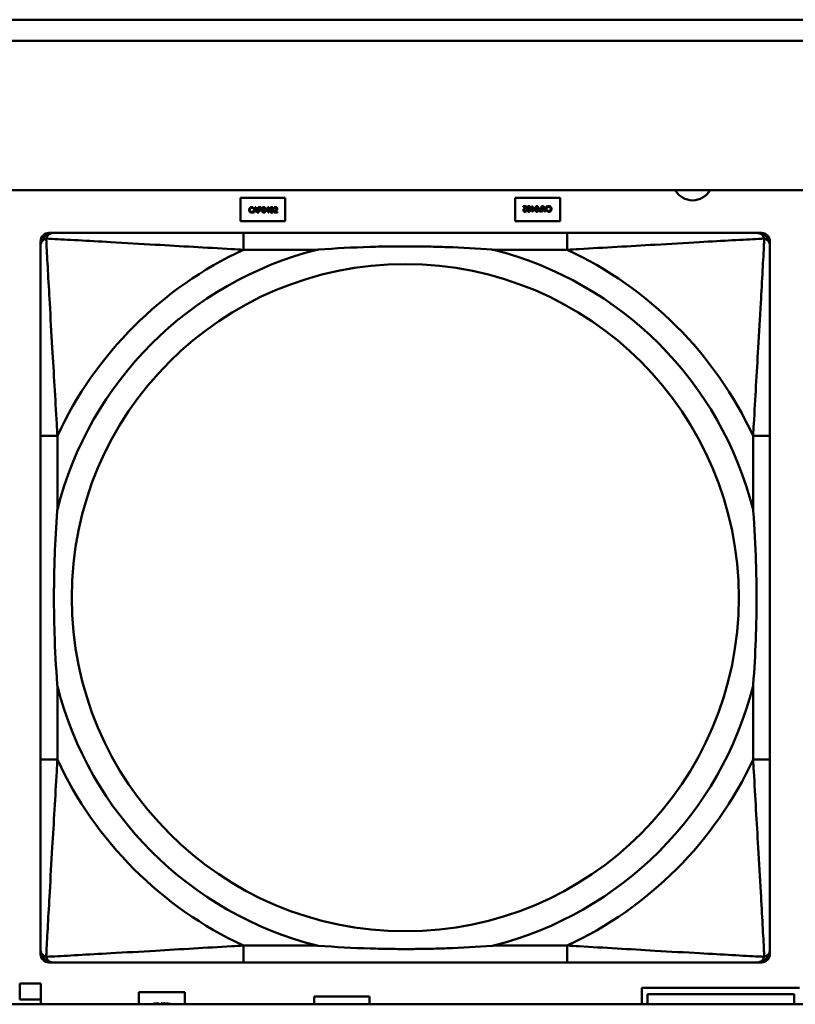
# Model space of a CAD drawing. Header units: inches. Extents: x 7.4 to 53, y 27.5 to 52.4.
# Tile 13 of 128: x 27.2 to 27.9, y 30.2 to 31.1. Entities that reach past the tile are written whole.
import ezdxf

# ---------------------------------------------------------------- set-up
doc = ezdxf.new("R2010")
doc.units = ezdxf.units.IN
doc.header["$MEASUREMENT"] = 0
doc.layers.add('Visible Edges(ANSI)', color=7, linetype='Continuous', lineweight=50)
doc.layers.add('Visible Tangent Edges(ANSI)', color=7, linetype='Continuous', lineweight=50)

msp = doc.modelspace()

# ---------------------------------------------------------------- linework, layer by layer
at = {"layer": 'Visible Edges(ANSI)'}
for p, q in [((25.05481, 31.09622), (33.20182, 31.09622)), ((33.20182, 31.07622), (25.05481, 31.07622)), ((25.05481, 30.93622), (42.14884, 30.93622)), ((27.4128, 30.92905), (27.4548, 30.92905)), ((27.4128, 30.90705), (27.4128, 30.92905)), ((27.42473, 30.91511), (27.42642, 30.92011)), ((27.42642, 30.92011), (27.42723, 30.92011)), ((27.42723, 30.92011), (27.42892, 30.91511)), ((27.42939, 30.91511), (27.42939, 30.92011)), ((27.42939, 30.92011), (27.43065, 30.92011)), ((27.43657, 30.91753), (27.4388, 30.92011)), ((27.4388, 30.92011), (27.43942, 30.92011)), ((27.43942, 30.92011), (27.43942, 30.91736)), ((27.4548, 30.92905), (27.4548, 30.90705)), ((27.6708, 30.90705), (27.6708, 30.92905)), ((27.6708, 30.92905), (27.7128, 30.92905)), ((27.67821, 30.921), (27.6813, 30.921)), ((27.67821, 30.92042), (27.67821, 30.921)), ((27.68067, 30.92042), (27.67821, 30.92042)), ((27.6813, 30.921), (27.6813, 30.92029)), ((27.68618, 30.921), (27.68682, 30.921)), ((27.68618, 30.91928), (27.68618, 30.921)), ((27.68682, 30.921), (27.68682, 30.91928)), ((27.69554, 30.921), (27.6962, 30.921)), ((27.69554, 30.91914), (27.69554, 30.921)), ((27.6962, 30.921), (27.6962, 30.916)), ((27.69836, 30.916), (27.69668, 30.921)), ((27.69668, 30.921), (27.69738, 30.921)), ((27.69738, 30.921), (27.69783, 30.9196)), ((27.70087, 30.921), (27.69918, 30.916)), ((27.69974, 30.9196), (27.7002, 30.921)), ((27.7002, 30.921), (27.70087, 30.921)), ((27.70095, 30.91986), (27.70095, 30.92066)), ((27.7128, 30.92905), (27.7128, 30.90705)), ((27.42465, 30.91897), (27.4246, 30.91897)), ((27.4246, 30.91624), (27.42465, 30.91624)), ((27.42465, 30.91977), (27.42465, 30.91897)), ((27.42465, 30.91624), (27.42465, 30.91545)), ((27.4254, 30.91511), (27.42473, 30.91511)), ((27.42586, 30.9165), (27.4254, 30.91511)), ((27.42777, 30.9165), (27.42586, 30.9165)), ((27.42681, 30.91943), (27.42604, 30.91707)), ((27.42604, 30.91707), (27.42758, 30.91707)), ((27.42758, 30.91707), (27.42681, 30.91943)), ((27.42822, 30.91511), (27.42777, 30.9165)), ((27.42892, 30.91511), (27.42822, 30.91511)), ((27.43006, 30.91511), (27.42939, 30.91511)), ((27.43061, 30.91953), (27.43006, 30.91953)), ((27.43006, 30.91953), (27.43006, 30.91754)), ((27.43006, 30.91754), (27.43051, 30.91754)), ((27.43006, 30.91697), (27.43006, 30.91511)), ((27.43062, 30.91697), (27.43006, 30.91697)), ((27.43657, 30.91682), (27.43657, 30.91753)), ((27.43877, 30.91682), (27.43657, 30.91682)), ((27.43877, 30.91932), (27.43709, 30.91736)), ((27.43709, 30.91736), (27.43877, 30.91736)), ((27.43877, 30.91736), (27.43877, 30.91932)), ((27.43877, 30.91511), (27.43877, 30.91682)), ((27.43942, 30.91511), (27.43877, 30.91511)), ((27.43942, 30.91736), (27.44001, 30.91736)), ((27.43942, 30.91682), (27.43942, 30.91511)), ((27.44001, 30.91682), (27.43942, 30.91682)), ((27.44001, 30.91736), (27.44001, 30.91682)), ((27.4443, 30.91511), (27.4443, 30.91582)), ((27.44738, 30.91511), (27.4443, 30.91511)), ((27.44441, 30.9192), (27.44441, 30.91991)), ((27.44444, 30.9192), (27.44441, 30.9192)), ((27.44493, 30.91569), (27.44738, 30.91569)), ((27.44738, 30.91569), (27.44738, 30.91511)), ((27.68116, 30.91691), (27.68119, 30.91691)), ((27.68119, 30.91691), (27.68119, 30.91619)), ((27.68558, 30.91928), (27.68618, 30.91928)), ((27.68558, 30.91874), (27.68558, 30.91928)), ((27.68618, 30.91874), (27.68558, 30.91874)), ((27.68618, 30.916), (27.68618, 30.91874)), ((27.6868, 30.916), (27.68618, 30.916)), ((27.68903, 30.91858), (27.6868, 30.916)), ((27.68682, 30.91928), (27.68903, 30.91928)), ((27.68682, 30.91874), (27.68682, 30.91679)), ((27.68851, 30.91874), (27.68682, 30.91874)), ((27.68682, 30.91679), (27.68851, 30.91874)), ((27.68903, 30.91928), (27.68903, 30.91858)), ((27.6962, 30.916), (27.69495, 30.916)), ((27.69498, 30.91914), (27.69554, 30.91914)), ((27.69499, 30.91657), (27.69554, 30.91657)), ((27.69554, 30.91857), (27.69509, 30.91857)), ((27.69554, 30.91657), (27.69554, 30.91857)), ((27.69783, 30.9196), (27.69974, 30.9196)), ((27.69956, 30.91903), (27.69802, 30.91903)), ((27.69802, 30.91903), (27.69879, 30.91668)), ((27.69918, 30.916), (27.69836, 30.916)), ((27.69879, 30.91668), (27.69956, 30.91903)), ((27.701, 30.91986), (27.70095, 30.91986)), ((27.70095, 30.91633), (27.70095, 30.91713)), ((27.70095, 30.91713), (27.701, 30.91713)), ((27.4548, 30.90705), (27.4128, 30.90705)), ((27.7128, 30.90705), (27.6708, 30.90705)), ((27.23278, 30.89595), (27.23673, 30.89595)), ((27.71939, 30.89595), (27.41547, 30.89595)), ((27.89813, 30.89595), (27.90207, 30.89595)), ((27.22491, 30.21878), (27.22491, 30.88807)), ((27.90994, 30.88807), (27.90994, 30.88414)), ((27.22491, 30.70539), (27.22491, 30.40147)), ((27.90994, 30.40147), (27.90994, 30.70539)), ((27.90994, 30.22273), (27.90994, 30.21878)), ((27.90207, 30.21091), (27.23278, 30.21091)), ((27.41547, 30.21092), (27.71939, 30.21092)), ((27.2053, 30.17595), (27.2053, 30.19105)), ((27.2053, 30.19105), (27.2253, 30.19105)), ((27.2253, 30.19105), (27.2253, 30.17595)), ((27.3173, 30.17158), (27.3173, 30.18305)), ((27.3173, 30.18305), (27.3603, 30.18305)), ((27.3603, 30.18305), (27.3603, 30.17158)), ((27.7898, 30.18705), (27.9378, 30.18705)), ((27.7898, 30.17158), (27.7898, 30.18705)), ((27.9327, 30.1812), (27.7949, 30.1812)), ((27.7949, 30.1812), (27.7949, 30.17158)), ((27.9327, 30.17158), (27.9327, 30.1812)), ((42.14884, 30.17158), (25.05481, 30.17158)), ((27.2053, 30.17595), (27.2253, 30.17595)), ((27.2253, 30.17595), (27.2253, 30.17158)), ((27.33104, 30.17248), (27.33289, 30.17248)), ((27.33104, 30.17213), (27.33104, 30.17248)), ((27.33251, 30.17213), (27.33104, 30.17213)), ((27.33289, 30.17248), (27.33289, 30.17205)), ((27.33582, 30.17248), (27.33621, 30.17248)), ((27.33582, 30.17158), (27.33582, 30.17248)), ((27.33621, 30.17248), (27.33621, 30.17158)), ((27.34201, 30.1718), (27.34198, 30.1718)), ((27.34201, 30.1723), (27.34201, 30.1718)), ((27.3423, 30.17212), (27.3423, 30.17248)), ((27.3423, 30.17248), (27.34417, 30.17248)), ((27.34377, 30.17212), (27.3423, 30.17212)), ((27.34377, 30.17158), (27.34377, 30.17212)), ((27.34417, 30.17248), (27.34417, 30.17158)), ((27.34441, 30.17248), (27.34493, 30.17248)), ((27.34515, 30.17158), (27.34441, 30.17248)), ((27.34493, 30.17248), (27.34564, 30.17158)), ((27.34633, 30.17248), (27.34673, 30.17248)), ((27.34633, 30.17158), (27.34633, 30.17248)), ((27.34673, 30.17248), (27.34673, 30.17158)), ((27.4818, 30.17158), (27.4818, 30.17905)), ((27.4818, 30.17905), (27.5338, 30.17905)), ((27.5338, 30.17905), (27.5338, 30.17158))]:
    msp.add_line(p, q, dxfattribs=at)
for centre, radius, start, end in [((27.83733, 30.94506), 0.0185, 208.54177, 331.45823), ((27.23278, 30.88807), 0.00787, 90, 180), ((27.23673, 30.88414), 0.01181, 90.00001, 180), ((27.89813, 30.88414), 0.01181, 0, 89.99999), ((27.90207, 30.88807), 0.00787, 0, 90), ((27.23673, 30.22273), 0.01181, 180, 269.99999), ((27.23278, 30.21878), 0.00787, 180, 270), ((27.89813, 30.22273), 0.01181, 270.00001, 360), ((27.90207, 30.21878), 0.00787, 270, 0)]:
    msp.add_arc(centre, radius, start, end, dxfattribs=at)
for points in [[(27.42148, 30.91951), (27.42178, 30.91984), (27.4226, 30.9202), (27.42311, 30.9202)], [(27.42311, 30.9202), (27.42336, 30.9202), (27.4238, 30.92012), (27.42398, 30.92007)], [(27.43065, 30.92011), (27.4311, 30.92011), (27.43172, 30.91996), (27.43196, 30.91979)], [(27.43296, 30.9176), (27.43296, 30.91896), (27.43374, 30.92021), (27.43456, 30.92021)], [(27.43456, 30.92021), (27.43538, 30.92021), (27.43616, 30.91891), (27.43616, 30.91761)], [(27.44046, 30.9176), (27.44046, 30.91896), (27.44125, 30.92021), (27.44206, 30.92021)], [(27.44206, 30.92021), (27.44289, 30.92021), (27.44366, 30.91891), (27.44366, 30.91761)], [(27.44441, 30.91991), (27.44461, 30.92001), (27.44535, 30.92021), (27.44569, 30.92021)], [(27.44569, 30.92021), (27.44639, 30.92021), (27.44718, 30.91947), (27.44718, 30.91884)], [(27.67935, 30.91912), (27.67966, 30.91947), (27.68044, 30.9202), (27.68067, 30.92042)], [(27.6813, 30.92029), (27.68097, 30.91998), (27.68037, 30.9194), (27.68009, 30.91909)], [(27.68194, 30.9185), (27.68194, 30.91984), (27.68272, 30.9211), (27.68353, 30.9211)], [(27.68353, 30.92055), (27.68326, 30.92055), (27.6829, 30.92029), (27.6828, 30.92002)], [(27.68353, 30.9211), (27.68436, 30.9211), (27.68513, 30.91982), (27.68513, 30.9185)], [(27.68428, 30.92001), (27.68419, 30.92027), (27.68383, 30.92055), (27.68353, 30.92055)], [(27.68944, 30.9185), (27.68944, 30.91984), (27.69022, 30.9211), (27.69104, 30.9211)], [(27.69104, 30.92055), (27.69076, 30.92055), (27.6904, 30.92029), (27.6903, 30.92002)], [(27.69104, 30.9211), (27.69186, 30.9211), (27.69264, 30.91982), (27.69264, 30.9185)], [(27.69179, 30.92001), (27.69169, 30.92027), (27.69133, 30.92055), (27.69104, 30.92055)], [(27.70095, 30.92066), (27.70112, 30.92074), (27.70141, 30.92088), (27.70161, 30.92094)], [(27.70153, 30.92027), (27.70135, 30.92016), (27.70107, 30.91994), (27.701, 30.91986)], [(27.7025, 30.92051), (27.70221, 30.92051), (27.70172, 30.92037), (27.70153, 30.92027)], [(27.70161, 30.92094), (27.70183, 30.92102), (27.70221, 30.92109), (27.70251, 30.92109)], [(27.70359, 30.92001), (27.70338, 30.92026), (27.70281, 30.92051), (27.7025, 30.92051)], [(27.70251, 30.92109), (27.70299, 30.92109), (27.70381, 30.92076), (27.70411, 30.92043)], [(27.70411, 30.92043), (27.70441, 30.92011), (27.70474, 30.91914), (27.70474, 30.9185)], [(27.42086, 30.9176), (27.42086, 30.91823), (27.42118, 30.91916), (27.42148, 30.91951)], [(27.42148, 30.91567), (27.42119, 30.916), (27.42086, 30.91697), (27.42086, 30.9176)], [(27.42309, 30.91502), (27.42261, 30.91502), (27.42178, 30.91535), (27.42148, 30.91567)], [(27.422, 30.91911), (27.42178, 30.91886), (27.42155, 30.91808), (27.42155, 30.9176)], [(27.42155, 30.9176), (27.42155, 30.91709), (27.4218, 30.91635), (27.42201, 30.91609)], [(27.4231, 30.91963), (27.42278, 30.91963), (27.42221, 30.91937), (27.422, 30.91911)], [(27.42201, 30.91609), (27.42222, 30.91584), (27.42279, 30.91559), (27.4231, 30.91559)], [(27.42398, 30.91516), (27.42377, 30.91509), (27.42339, 30.91502), (27.42309, 30.91502)], [(27.42403, 30.91939), (27.42384, 30.91949), (27.42339, 30.91963), (27.4231, 30.91963)], [(27.4231, 30.91559), (27.42339, 30.91559), (27.42388, 30.91573), (27.42407, 30.91584)], [(27.42398, 30.92007), (27.42415, 30.92001), (27.42448, 30.91986), (27.42465, 30.91977)], [(27.42465, 30.91545), (27.42448, 30.91537), (27.42419, 30.91523), (27.42398, 30.91516)], [(27.4246, 30.91897), (27.42451, 30.91905), (27.42423, 30.91928), (27.42403, 30.91939)], [(27.42407, 30.91584), (27.42425, 30.91595), (27.42452, 30.91616), (27.4246, 30.91624)], [(27.43051, 30.91754), (27.43092, 30.91754), (27.43142, 30.91767), (27.43158, 30.91784)], [(27.4315, 30.91934), (27.43134, 30.91945), (27.43092, 30.91953), (27.43061, 30.91953)], [(27.43212, 30.91749), (27.43186, 30.91723), (27.43116, 30.91697), (27.43062, 30.91697)], [(27.43186, 30.91858), (27.43186, 30.91884), (27.43168, 30.91922), (27.4315, 30.91934)], [(27.43158, 30.91784), (27.43173, 30.91799), (27.43186, 30.91834), (27.43186, 30.91858)], [(27.43196, 30.91979), (27.43224, 30.9196), (27.43255, 30.91902), (27.43255, 30.9186)], [(27.43255, 30.9186), (27.43255, 30.91828), (27.43232, 30.91769), (27.43212, 30.91749)], [(27.43456, 30.915), (27.43373, 30.915), (27.43296, 30.91629), (27.43296, 30.9176)], [(27.43381, 30.91913), (27.43371, 30.91887), (27.43364, 30.91809), (27.43364, 30.9176)], [(27.43364, 30.9176), (27.43364, 30.91708), (27.43371, 30.91637), (27.43381, 30.9161)], [(27.43456, 30.91965), (27.43428, 30.91965), (27.43392, 30.91939), (27.43381, 30.91913)], [(27.43381, 30.9161), (27.43391, 30.91584), (27.43427, 30.91556), (27.43456, 30.91556)], [(27.43529, 30.91913), (27.43519, 30.91939), (27.43484, 30.91965), (27.43456, 30.91965)], [(27.43616, 30.91761), (27.43616, 30.91626), (27.43537, 30.915), (27.43456, 30.915)], [(27.43456, 30.91556), (27.43484, 30.91556), (27.4352, 30.91582), (27.4353, 30.91608)], [(27.43548, 30.91761), (27.43548, 30.91812), (27.4354, 30.91888), (27.43529, 30.91913)], [(27.4353, 30.91608), (27.4354, 30.91633), (27.43548, 30.91709), (27.43548, 30.91761)], [(27.44206, 30.915), (27.44124, 30.915), (27.44046, 30.91629), (27.44046, 30.9176)], [(27.44132, 30.91913), (27.44122, 30.91887), (27.44114, 30.91809), (27.44114, 30.9176)], [(27.44114, 30.9176), (27.44114, 30.91708), (27.44121, 30.91637), (27.44131, 30.9161)], [(27.44131, 30.9161), (27.44141, 30.91584), (27.44177, 30.91556), (27.44206, 30.91556)], [(27.44206, 30.91965), (27.44178, 30.91965), (27.44142, 30.91939), (27.44132, 30.91913)], [(27.4428, 30.91913), (27.4427, 30.91939), (27.44234, 30.91965), (27.44206, 30.91965)], [(27.44366, 30.91761), (27.44366, 30.91626), (27.44288, 30.915), (27.44206, 30.915)], [(27.44206, 30.91556), (27.44234, 30.91556), (27.4427, 30.91582), (27.4428, 30.91608)], [(27.44298, 30.91761), (27.44298, 30.91812), (27.4429, 30.91888), (27.4428, 30.91913)], [(27.4428, 30.91608), (27.4429, 30.91633), (27.44298, 30.91709), (27.44298, 30.91761)], [(27.4443, 30.91582), (27.44463, 30.91613), (27.44522, 30.91671), (27.44551, 30.91702)], [(27.44493, 30.91947), (27.44479, 30.91942), (27.44452, 30.91926), (27.44444, 30.9192)], [(27.44564, 30.91963), (27.44546, 30.91963), (27.4451, 30.91954), (27.44493, 30.91947)], [(27.44625, 30.91698), (27.44593, 30.91664), (27.44516, 30.9159), (27.44493, 30.91569)], [(27.44551, 30.91702), (27.44608, 30.91765), (27.4465, 30.9184), (27.4465, 30.9188)], [(27.44625, 30.91943), (27.44613, 30.91953), (27.44582, 30.91963), (27.44564, 30.91963)], [(27.4465, 30.9188), (27.4465, 30.91901), (27.44637, 30.91933), (27.44625, 30.91943)], [(27.44692, 30.91784), (27.4468, 30.91762), (27.44644, 30.91719), (27.44625, 30.91698)], [(27.44718, 30.91884), (27.44718, 30.91854), (27.44704, 30.91805), (27.44692, 30.91784)], [(27.67842, 30.91727), (27.67842, 30.91756), (27.67856, 30.91806), (27.67868, 30.91827)], [(27.67991, 30.91589), (27.67921, 30.91589), (27.67842, 30.91664), (27.67842, 30.91727)], [(27.67868, 30.91827), (27.6788, 30.91849), (27.67915, 30.91892), (27.67935, 30.91912)], [(27.68009, 30.91909), (27.67952, 30.91846), (27.6791, 30.9177), (27.6791, 30.9173)], [(27.6791, 30.9173), (27.6791, 30.91709), (27.67923, 30.91678), (27.67935, 30.91668)], [(27.67935, 30.91668), (27.67947, 30.91657), (27.67977, 30.91647), (27.67996, 30.91647)], [(27.68119, 30.91619), (27.68099, 30.91609), (27.68024, 30.91589), (27.67991, 30.91589)], [(27.67996, 30.91647), (27.68014, 30.91647), (27.6805, 30.91656), (27.68067, 30.91663)], [(27.68067, 30.91663), (27.68081, 30.91669), (27.68107, 30.91685), (27.68116, 30.91691)], [(27.68353, 30.9159), (27.68271, 30.9159), (27.68194, 30.91719), (27.68194, 30.9185)], [(27.6828, 30.92002), (27.6827, 30.91978), (27.68262, 30.91901), (27.68262, 30.9185)], [(27.68262, 30.9185), (27.68262, 30.91798), (27.6827, 30.91723), (27.6828, 30.91697)], [(27.6828, 30.91697), (27.6829, 30.91672), (27.68325, 30.91645), (27.68353, 30.91645)], [(27.68513, 30.9185), (27.68513, 30.91715), (27.68435, 30.9159), (27.68353, 30.9159)], [(27.68353, 30.91645), (27.68381, 30.91645), (27.68417, 30.91672), (27.68428, 30.91698)], [(27.68445, 30.9185), (27.68445, 30.91903), (27.68439, 30.91973), (27.68428, 30.92001)], [(27.68428, 30.91698), (27.68438, 30.91723), (27.68445, 30.91801), (27.68445, 30.9185)], [(27.69104, 30.9159), (27.69022, 30.9159), (27.68944, 30.91719), (27.68944, 30.9185)], [(27.6903, 30.92002), (27.6902, 30.91978), (27.69012, 30.91901), (27.69012, 30.9185)], [(27.69012, 30.9185), (27.69012, 30.91798), (27.6902, 30.91723), (27.6903, 30.91697)], [(27.6903, 30.91697), (27.69041, 30.91672), (27.69076, 30.91645), (27.69104, 30.91645)], [(27.69264, 30.9185), (27.69264, 30.91715), (27.69186, 30.9159), (27.69104, 30.9159)], [(27.69104, 30.91645), (27.69132, 30.91645), (27.69168, 30.91672), (27.69178, 30.91698)], [(27.69178, 30.91698), (27.69189, 30.91723), (27.69196, 30.91801), (27.69196, 30.9185)], [(27.69196, 30.9185), (27.69196, 30.91903), (27.69189, 30.91973), (27.69179, 30.92001)], [(27.69304, 30.91751), (27.69304, 30.91783), (27.69327, 30.91841), (27.69348, 30.91862)], [(27.69364, 30.91631), (27.69336, 30.9165), (27.69304, 30.91709), (27.69304, 30.91751)], [(27.69348, 30.91862), (27.69374, 30.91887), (27.69444, 30.91914), (27.69498, 30.91914)], [(27.69495, 30.916), (27.6945, 30.916), (27.69388, 30.91614), (27.69364, 30.91631)], [(27.69402, 30.91827), (27.69387, 30.91812), (27.69374, 30.91777), (27.69374, 30.91753)], [(27.69374, 30.91753), (27.69374, 30.91727), (27.69392, 30.91689), (27.6941, 30.91676)], [(27.69509, 30.91857), (27.69468, 30.91857), (27.69418, 30.91844), (27.69402, 30.91827)], [(27.6941, 30.91676), (27.69426, 30.91666), (27.69468, 30.91657), (27.69499, 30.91657)], [(27.70161, 30.91604), (27.70145, 30.91609), (27.70112, 30.91624), (27.70095, 30.91633)], [(27.701, 30.91713), (27.70109, 30.91705), (27.70137, 30.91683), (27.70157, 30.91672)], [(27.70157, 30.91672), (27.70176, 30.91661), (27.70221, 30.91648), (27.7025, 30.91648)], [(27.70249, 30.91591), (27.70224, 30.91591), (27.7018, 30.91598), (27.70161, 30.91604)], [(27.70412, 30.9166), (27.70382, 30.91626), (27.703, 30.91591), (27.70249, 30.91591)], [(27.7025, 30.91648), (27.70282, 30.91648), (27.70339, 30.91674), (27.7036, 30.91699)], [(27.70405, 30.9185), (27.70405, 30.91902), (27.7038, 30.91976), (27.70359, 30.92001)], [(27.7036, 30.91699), (27.70381, 30.91725), (27.70405, 30.91802), (27.70405, 30.9185)], [(27.70474, 30.9185), (27.70474, 30.91787), (27.70442, 30.91694), (27.70412, 30.9166)], [(27.33379, 30.17189), (27.33374, 30.17177), (27.33372, 30.17158)], [(27.33423, 30.17221), (27.33407, 30.17221), (27.33385, 30.17205), (27.33379, 30.17189)], [(27.33468, 30.17189), (27.33463, 30.17204), (27.33441, 30.17221), (27.33423, 30.17221)], [(27.33476, 30.17158), (27.33474, 30.17175), (27.33468, 30.17189)], [(27.33829, 30.17189), (27.33824, 30.17177), (27.33822, 30.17158)], [(27.33874, 30.17221), (27.33857, 30.17221), (27.33835, 30.17205), (27.33829, 30.17189)], [(27.33919, 30.17189), (27.33913, 30.17204), (27.33891, 30.17221), (27.33874, 30.17221)], [(27.33926, 30.17158), (27.33924, 30.17175), (27.33919, 30.17189)], [(27.33997, 30.17162), (27.33997, 30.1718), (27.34011, 30.17214), (27.34024, 30.17226)], [(27.33997, 30.17158), (27.33997, 30.1716), (27.33997, 30.17162)], [(27.34024, 30.17226), (27.34038, 30.17239), (27.34075, 30.17253), (27.34102, 30.17253)], [(27.34105, 30.17219), (27.34072, 30.17219), (27.34038, 30.17191), (27.34038, 30.17169)], [(27.34038, 30.17169), (27.34038, 30.17163), (27.34039, 30.17158)], [(27.34102, 30.17253), (27.34135, 30.17253), (27.3418, 30.1724), (27.34201, 30.1723)], [(27.34198, 30.1718), (27.34178, 30.17198), (27.34128, 30.17219), (27.34105, 30.17219)]]:
    msp.add_open_spline(points, degree=2, dxfattribs=at)
for points, degree, knots in [([(27.41547, 30.89595), (27.41189, 30.89595), (27.4083, 30.89595), (27.40471, 30.89595), (27.3715, 30.89595), (27.3378, 30.89595), (27.30693, 30.89595), (27.27999, 30.89595), (27.25444, 30.89595), (27.241, 30.89595), (27.23939, 30.89595), (27.23796, 30.89595), (27.23673, 30.89595)], 3, [0, 0, 0, 0, 0.0272471, 0.0272471, 0.0272471, 0.2790553, 0.2790553, 0.2790553, 0.4988354, 0.4988354, 0.4988354, 0.5252205, 0.5252205, 0.5252205, 0.5252205]), ([(27.89813, 30.89595), (27.88325, 30.89595), (27.84165, 30.89595), (27.801, 30.89595), (27.77447, 30.89595), (27.74661, 30.89595), (27.71939, 30.89595)], 3, [-0.5252205, -0.5252205, -0.5252205, -0.5252205, -0.20743, -0.20743, -0.20743, 0, 0, 0, 0]), ([(27.22491, 30.88414), (27.22491, 30.86925), (27.22491, 30.82765), (27.22491, 30.787), (27.22491, 30.76047), (27.22491, 30.73262), (27.22491, 30.70539)], 3, [-0.5252205, -0.5252205, -0.5252205, -0.5252205, -0.20743, -0.20743, -0.20743, 0, 0, 0, 0]), ([(27.48468, 30.8802), (27.48512, 30.88023), (27.48556, 30.88027), (27.50206, 30.88151), (27.51812, 30.88237), (27.54108, 30.88308), (27.54777, 30.88322), (27.55695, 30.88333), (27.55942, 30.88335), (27.5635, 30.88337), (27.56511, 30.88338), (27.56824, 30.88338), (27.56976, 30.88338), (27.57333, 30.88336), (27.57538, 30.88335), (27.58156, 30.88329), (27.58568, 30.88323), (27.59542, 30.88303), (27.60102, 30.88287), (27.62078, 30.88215), (27.63482, 30.88136), (27.6493, 30.88027), (27.64974, 30.88023), (27.65018, 30.8802)], 3, [-0.416114, -0.416114, -0.416114, -0.416114, -0.4127691, -0.4127691, -0.2896446, -0.2896446, -0.2388934, -0.2388934, -0.2201881, -0.2201881, -0.2080204, -0.2080204, -0.196499, -0.196499, -0.1809939, -0.1809939, -0.149741, -0.149741, -0.1073162, -0.1073162, 0, 0, 0.0033356, 0.0033356, 0.0033356, 0.0033356]), ([(27.90994, 30.70539), (27.90994, 30.70897), (27.90994, 30.71256), (27.90994, 30.71615), (27.90994, 30.74936), (27.90994, 30.78306), (27.90994, 30.81393), (27.90994, 30.84087), (27.90994, 30.86642), (27.90994, 30.87986), (27.90994, 30.88147), (27.90994, 30.8829), (27.90994, 30.88414)], 3, [0, 0, 0, 0, 0.0272471, 0.0272471, 0.0272471, 0.2790553, 0.2790553, 0.2790553, 0.4988354, 0.4988354, 0.4988354, 0.5252205, 0.5252205, 0.5252205, 0.5252205]), ([(27.24066, 30.47068), (27.24063, 30.47112), (27.2406, 30.47156), (27.23935, 30.48806), (27.23849, 30.50412), (27.23779, 30.52708), (27.23764, 30.53378), (27.23753, 30.54295), (27.23751, 30.54542), (27.23749, 30.5495), (27.23749, 30.55111), (27.23748, 30.55424), (27.23749, 30.55576), (27.2375, 30.55933), (27.23751, 30.56138), (27.23757, 30.56756), (27.23763, 30.57169), (27.23783, 30.58142), (27.23799, 30.58702), (27.23871, 30.60678), (27.2395, 30.62083), (27.2406, 30.63531), (27.24063, 30.63574), (27.24066, 30.63618)], 3, [-0.416114, -0.416114, -0.416114, -0.416114, -0.4127691, -0.4127691, -0.2896446, -0.2896446, -0.2388934, -0.2388934, -0.2201881, -0.2201881, -0.2080204, -0.2080204, -0.196499, -0.196499, -0.1809939, -0.1809939, -0.149741, -0.149741, -0.1073162, -0.1073162, 0, 0, 0.0033356, 0.0033356, 0.0033356, 0.0033356]), ([(27.8942, 30.63618), (27.89423, 30.63574), (27.89426, 30.63531), (27.89551, 30.6188), (27.89637, 30.60274), (27.89707, 30.57978), (27.89722, 30.57309), (27.89733, 30.56391), (27.89735, 30.56144), (27.89737, 30.55736), (27.89737, 30.55575), (27.89738, 30.55262), (27.89737, 30.5511), (27.89736, 30.54753), (27.89735, 30.54548), (27.89729, 30.5393), (27.89723, 30.53518), (27.89703, 30.52544), (27.89687, 30.51984), (27.89615, 30.50008), (27.89535, 30.48604), (27.89426, 30.47156), (27.89423, 30.47112), (27.8942, 30.47068)], 3, [-0.416114, -0.416114, -0.416114, -0.416114, -0.4127691, -0.4127691, -0.2896446, -0.2896446, -0.2388934, -0.2388934, -0.2201881, -0.2201881, -0.2080204, -0.2080204, -0.196499, -0.196499, -0.1809939, -0.1809939, -0.149741, -0.149741, -0.1073162, -0.1073162, 0, 0, 0.0033356, 0.0033356, 0.0033356, 0.0033356]), ([(27.22491, 30.40147), (27.22491, 30.37425), (27.22491, 30.34639), (27.22491, 30.31986), (27.22491, 30.27922), (27.22491, 30.23761), (27.22491, 30.22273)], 3, [3.9382945, 3.9382945, 3.9382945, 3.9382945, 4.1457245, 4.1457245, 4.1457245, 4.463515, 4.463515, 4.463515, 4.463515]), ([(27.90994, 30.22273), (27.90994, 30.23761), (27.90994, 30.27922), (27.90994, 30.31986), (27.90994, 30.34639), (27.90994, 30.37425), (27.90994, 30.40147)], 3, [-0.5252205, -0.5252205, -0.5252205, -0.5252205, -0.20743, -0.20743, -0.20743, 0, 0, 0, 0]), ([(27.65018, 30.22666), (27.64974, 30.22663), (27.6493, 30.2266), (27.63482, 30.22551), (27.62078, 30.22472), (27.60102, 30.224), (27.59542, 30.22384), (27.58568, 30.22363), (27.58156, 30.22357), (27.57538, 30.22351), (27.57333, 30.2235), (27.56976, 30.22349), (27.56824, 30.22349), (27.56511, 30.22349), (27.5635, 30.22349), (27.55942, 30.22351), (27.55695, 30.22353), (27.54777, 30.22364), (27.54108, 30.22379), (27.51812, 30.22449), (27.50206, 30.22535), (27.48556, 30.2266), (27.48512, 30.22663), (27.48468, 30.22666)], 3, [-0.4149464, -0.4149464, -0.4149464, -0.4149464, -0.41162, -0.41162, -0.3046026, -0.3046026, -0.2622958, -0.2622958, -0.23113, -0.23113, -0.215668, -0.215668, -0.2041787, -0.2041787, -0.1920448, -0.1920448, -0.1733916, -0.1733916, -0.1227817, -0.1227817, 0, 0, 0.0033356, 0.0033356, 0.0033356, 0.0033356]), ([(27.23673, 30.21092), (27.25161, 30.21092), (27.29321, 30.21092), (27.33386, 30.21092), (27.36039, 30.21092), (27.38825, 30.21092), (27.41547, 30.21092)], 3, [-0.5252205, -0.5252205, -0.5252205, -0.5252205, -0.20743, -0.20743, -0.20743, 0, 0, 0, 0]), ([(27.71939, 30.21092), (27.74661, 30.21092), (27.77447, 30.21092), (27.801, 30.21092), (27.84165, 30.21092), (27.88325, 30.21092), (27.89813, 30.21092)], 3, [3.9382945, 3.9382945, 3.9382945, 3.9382945, 4.1457245, 4.1457245, 4.1457245, 4.463515, 4.463515, 4.463515, 4.463515]), ([(27.33194, 30.17158), (27.33204, 30.17168), (27.33238, 30.172), (27.33251, 30.17213)], 2, [0.535838, 0.535838, 0.535838, 1, 2, 2, 2]), ([(27.33289, 30.17205), (27.33269, 30.17187), (27.33246, 30.17164), (27.3324, 30.17158)], 2, [0, 0, 0, 1, 1.322468, 1.322468, 1.322468]), ([(27.33332, 30.17158), (27.33337, 30.17194), (27.33374, 30.17254), (27.33423, 30.17254)], 2, [0.418197, 0.418197, 0.418197, 1, 2, 2, 2]), ([(27.33423, 30.17254), (27.33473, 30.17254), (27.3351, 30.17194), (27.33515, 30.17158)], 2, [0, 0, 0, 1, 1.575709, 1.575709, 1.575709]), ([(27.33782, 30.17158), (27.33788, 30.17194), (27.33825, 30.17254), (27.33874, 30.17254)], 2, [0.418197, 0.418197, 0.418197, 1, 2, 2, 2]), ([(27.33874, 30.17254), (27.33923, 30.17254), (27.3396, 30.17194), (27.33965, 30.17158)], 2, [0, 0, 0, 1, 1.575709, 1.575709, 1.575709])]:
    msp.add_open_spline(points, degree=degree, knots=knots, dxfattribs=at)
at = {"layer": 'Visible Tangent Edges(ANSI)'}
for p, q in [((27.41547, 30.89595), (27.41547, 30.8802)), ((27.71939, 30.89595), (27.71939, 30.8802)), ((27.41547, 30.8802), (27.48468, 30.8802)), ((27.65018, 30.8802), (27.71939, 30.8802)), ((27.24066, 30.70539), (27.22491, 30.70539)), ((27.24066, 30.63618), (27.24066, 30.70539)), ((27.90994, 30.70539), (27.8942, 30.70539)), ((27.8942, 30.70539), (27.8942, 30.63618)), ((27.24066, 30.40147), (27.24066, 30.47068)), ((27.8942, 30.47068), (27.8942, 30.40147)), ((27.24066, 30.40147), (27.22491, 30.40147)), ((27.90994, 30.40147), (27.8942, 30.40147)), ((27.41547, 30.22666), (27.41547, 30.21092)), ((27.48468, 30.22666), (27.41547, 30.22666)), ((27.71939, 30.22666), (27.65018, 30.22666)), ((27.71939, 30.22666), (27.71939, 30.21092))]:
    msp.add_line(p, q, dxfattribs=at)
msp.add_circle((27.56743, 30.55343), 0.31328, dxfattribs=at)
for radius, start, end in [(0.33708, 104.21029, 165.78971), (0.36037, 114.94069, 155.05931), (0.33708, 14.21029, 75.78971), (0.36037, 24.94069, 65.05931), (0.33708, 194.21029, 255.78971), (0.33708, 284.21029, 345.78971), (0.36037, 204.94069, 245.05931), (0.36037, 294.94069, 335.05931)]:
    msp.add_arc((27.56743, 30.55343), radius, start, end, dxfattribs=at)
for points, knots in [([(27.2302, 30.89066), (27.23037, 30.89125), (27.23059, 30.89179), (27.23112, 30.89284), (27.23146, 30.89333), (27.23207, 30.89404), (27.23232, 30.89429), (27.23272, 30.89463), (27.23286, 30.89473), (27.23324, 30.89499), (27.23348, 30.89514), (27.23413, 30.89547), (27.23457, 30.89563), (27.23555, 30.89588), (27.23611, 30.89595), (27.23673, 30.89595)], [-0.00012419, -0.00012419, -0.00012419, -0.00012419, 0.00449537, 0.00449537, 0.00977487, 0.00977487, 0.01307456, 0.01307456, 0.0147244, 0.0147244, 0.01736415, 0.01736415, 0.02158775, 0.02158775, 0.02627331, 0.02627331, 0.02627331, 0.02627331]), ([(27.89813, 30.89595), (27.89874, 30.89595), (27.8993, 30.89588), (27.90029, 30.89563), (27.90072, 30.89547), (27.90138, 30.89514), (27.90162, 30.89499), (27.902, 30.89473), (27.90214, 30.89463), (27.90254, 30.89429), (27.90279, 30.89404), (27.9034, 30.89333), (27.90374, 30.89284), (27.90427, 30.89179), (27.90449, 30.89125), (27.90466, 30.89066)], [-0.02627331, -0.02627331, -0.02627331, -0.02627331, -0.02158775, -0.02158775, -0.01736415, -0.01736415, -0.0147244, -0.0147244, -0.01307456, -0.01307456, -0.00977487, -0.00977487, -0.00449537, -0.00449537, 0.00012419, 0.00012419, 0.00012419, 0.00012419]), ([(27.22491, 30.88414), (27.22491, 30.88475), (27.22499, 30.88531), (27.22523, 30.88629), (27.22539, 30.88673), (27.22572, 30.88738), (27.22587, 30.88763), (27.22613, 30.888), (27.22623, 30.88814), (27.22657, 30.88854), (27.22682, 30.88879), (27.22753, 30.88941), (27.22803, 30.88974), (27.22907, 30.89027), (27.22961, 30.89049), (27.2302, 30.89066)], [-0.02627331, -0.02627331, -0.02627331, -0.02627331, -0.02158775, -0.02158775, -0.01736415, -0.01736415, -0.0147244, -0.0147244, -0.01307456, -0.01307456, -0.00977487, -0.00977487, -0.00449537, -0.00449537, 0.00012419, 0.00012419, 0.00012419, 0.00012419]), ([(27.24066, 30.70539), (27.24046, 30.70914), (27.24025, 30.71292), (27.23873, 30.74027), (27.2373, 30.76445), (27.23509, 30.80229), (27.23428, 30.81635), (27.23228, 30.85158), (27.23119, 30.8717), (27.23038, 30.88713), (27.23029, 30.88897), (27.2302, 30.89066)], [0, 0, 0, 0, 0.0278591, 0.0278591, 0.201273, 0.201273, 0.3066357, 0.3066357, 0.475216, 0.475216, 0.5007189, 0.5007189, 0.5007189, 0.5007189]), ([(27.2302, 30.89066), (27.23189, 30.89058), (27.23373, 30.89048), (27.24916, 30.88967), (27.26928, 30.88858), (27.30451, 30.88659), (27.31857, 30.88577), (27.35641, 30.88357), (27.38059, 30.88213), (27.40795, 30.88061), (27.41172, 30.8804), (27.41547, 30.8802)], [-0.5007189, -0.5007189, -0.5007189, -0.5007189, -0.475216, -0.475216, -0.3066357, -0.3066357, -0.201273, -0.201273, -0.0278591, -0.0278591, 0, 0, 0, 0]), ([(27.71939, 30.8802), (27.72314, 30.8804), (27.72691, 30.88061), (27.75427, 30.88213), (27.77845, 30.88357), (27.81629, 30.88577), (27.83034, 30.88659), (27.86558, 30.88858), (27.8857, 30.88967), (27.90113, 30.89048), (27.90297, 30.89058), (27.90466, 30.89066)], [0, 0, 0, 0, 0.0278591, 0.0278591, 0.201273, 0.201273, 0.3066357, 0.3066357, 0.475216, 0.475216, 0.5007189, 0.5007189, 0.5007189, 0.5007189]), ([(27.90466, 30.89066), (27.90457, 30.88897), (27.90448, 30.88713), (27.90367, 30.8717), (27.90258, 30.85158), (27.90058, 30.81635), (27.89977, 30.80229), (27.89756, 30.76445), (27.89613, 30.74027), (27.89461, 30.71292), (27.8944, 30.70914), (27.8942, 30.70539)], [-0.5007189, -0.5007189, -0.5007189, -0.5007189, -0.475216, -0.475216, -0.3066357, -0.3066357, -0.201273, -0.201273, -0.0278591, -0.0278591, 0, 0, 0, 0]), ([(27.90466, 30.89066), (27.90525, 30.89049), (27.90578, 30.89027), (27.90683, 30.88974), (27.90733, 30.88941), (27.90804, 30.88879), (27.90829, 30.88854), (27.90862, 30.88814), (27.90873, 30.888), (27.90899, 30.88763), (27.90913, 30.88738), (27.90947, 30.88673), (27.90963, 30.88629), (27.90987, 30.88531), (27.90994, 30.88475), (27.90994, 30.88414)], [-0.00012419, -0.00012419, -0.00012419, -0.00012419, 0.00449537, 0.00449537, 0.00977487, 0.00977487, 0.01307456, 0.01307456, 0.0147244, 0.0147244, 0.01736415, 0.01736415, 0.02158775, 0.02158775, 0.02627331, 0.02627331, 0.02627331, 0.02627331]), ([(27.2302, 30.2162), (27.23029, 30.2179), (27.23038, 30.21973), (27.23119, 30.23516), (27.23228, 30.25528), (27.23428, 30.29052), (27.23509, 30.30457), (27.2373, 30.34241), (27.23873, 30.36659), (27.24025, 30.39395), (27.24046, 30.39772), (27.24066, 30.40147)], [-4.4390134, -4.4390134, -4.4390134, -4.4390134, -4.4135105, -4.4135105, -4.2449302, -4.2449302, -4.1395675, -4.1395675, -3.9661536, -3.9661536, -3.9382945, -3.9382945, -3.9382945, -3.9382945]), ([(27.8942, 30.40147), (27.8944, 30.39772), (27.89461, 30.39395), (27.89613, 30.36659), (27.89756, 30.34241), (27.89977, 30.30457), (27.90058, 30.29052), (27.90258, 30.25528), (27.90367, 30.23516), (27.90448, 30.21973), (27.90457, 30.2179), (27.90466, 30.2162)], [0, 0, 0, 0, 0.0278591, 0.0278591, 0.201273, 0.201273, 0.3066357, 0.3066357, 0.475216, 0.475216, 0.5007189, 0.5007189, 0.5007189, 0.5007189]), ([(27.41547, 30.22666), (27.41172, 30.22646), (27.40795, 30.22625), (27.38059, 30.22473), (27.35641, 30.2233), (27.31857, 30.22109), (27.30451, 30.22028), (27.26928, 30.21828), (27.24916, 30.2172), (27.23373, 30.21638), (27.23189, 30.21629), (27.2302, 30.2162)], [0, 0, 0, 0, 0.0278591, 0.0278591, 0.201273, 0.201273, 0.3066357, 0.3066357, 0.475216, 0.475216, 0.5007189, 0.5007189, 0.5007189, 0.5007189]), ([(27.90466, 30.2162), (27.90297, 30.21629), (27.90113, 30.21638), (27.8857, 30.2172), (27.86558, 30.21828), (27.83034, 30.22028), (27.81629, 30.22109), (27.77845, 30.2233), (27.75427, 30.22473), (27.72691, 30.22625), (27.72314, 30.22646), (27.71939, 30.22666)], [-4.4390134, -4.4390134, -4.4390134, -4.4390134, -4.4135105, -4.4135105, -4.2449302, -4.2449302, -4.1395675, -4.1395675, -3.9661536, -3.9661536, -3.9382945, -3.9382945, -3.9382945, -3.9382945]), ([(27.2302, 30.2162), (27.22961, 30.21638), (27.22907, 30.21659), (27.22803, 30.21713), (27.22753, 30.21746), (27.22682, 30.21807), (27.22657, 30.21832), (27.22623, 30.21873), (27.22613, 30.21886), (27.22587, 30.21924), (27.22572, 30.21948), (27.22539, 30.22014), (27.22523, 30.22057), (27.22499, 30.22156), (27.22491, 30.22212), (27.22491, 30.22273)], [-0.00012419, -0.00012419, -0.00012419, -0.00012419, 0.00449537, 0.00449537, 0.00977487, 0.00977487, 0.01307456, 0.01307456, 0.0147244, 0.0147244, 0.01736415, 0.01736415, 0.02158775, 0.02158775, 0.02627331, 0.02627331, 0.02627331, 0.02627331]), ([(27.90994, 30.22273), (27.90994, 30.22212), (27.90987, 30.22156), (27.90963, 30.22057), (27.90947, 30.22014), (27.90913, 30.21948), (27.90899, 30.21924), (27.90873, 30.21886), (27.90862, 30.21873), (27.90829, 30.21832), (27.90804, 30.21807), (27.90733, 30.21746), (27.90683, 30.21713), (27.90578, 30.21659), (27.90525, 30.21638), (27.90466, 30.2162)], [-0.02627331, -0.02627331, -0.02627331, -0.02627331, -0.02158775, -0.02158775, -0.01736415, -0.01736415, -0.0147244, -0.0147244, -0.01307456, -0.01307456, -0.00977487, -0.00977487, -0.00449537, -0.00449537, 0.00012419, 0.00012419, 0.00012419, 0.00012419]), ([(27.23673, 30.21092), (27.23611, 30.21092), (27.23555, 30.21099), (27.23457, 30.21123), (27.23413, 30.21139), (27.23348, 30.21173), (27.23324, 30.21187), (27.23286, 30.21213), (27.23272, 30.21224), (27.23232, 30.21257), (27.23207, 30.21282), (27.23146, 30.21353), (27.23112, 30.21403), (27.23059, 30.21508), (27.23037, 30.21561), (27.2302, 30.2162)], [-0.02627331, -0.02627331, -0.02627331, -0.02627331, -0.02158775, -0.02158775, -0.01736415, -0.01736415, -0.0147244, -0.0147244, -0.01307456, -0.01307456, -0.00977487, -0.00977487, -0.00449537, -0.00449537, 0.00012419, 0.00012419, 0.00012419, 0.00012419]), ([(27.90466, 30.2162), (27.90449, 30.21561), (27.90427, 30.21508), (27.90374, 30.21403), (27.9034, 30.21353), (27.90279, 30.21282), (27.90254, 30.21257), (27.90214, 30.21224), (27.902, 30.21213), (27.90162, 30.21187), (27.90138, 30.21173), (27.90072, 30.21139), (27.90029, 30.21123), (27.8993, 30.21099), (27.89874, 30.21092), (27.89813, 30.21092)], [-0.00012419, -0.00012419, -0.00012419, -0.00012419, 0.00449537, 0.00449537, 0.00977487, 0.00977487, 0.01307456, 0.01307456, 0.0147244, 0.0147244, 0.01736415, 0.01736415, 0.02158775, 0.02158775, 0.02627331, 0.02627331, 0.02627331, 0.02627331])]:
    msp.add_open_spline(points, degree=3, knots=knots, dxfattribs=at)

doc.saveas('drawing.dxf')
